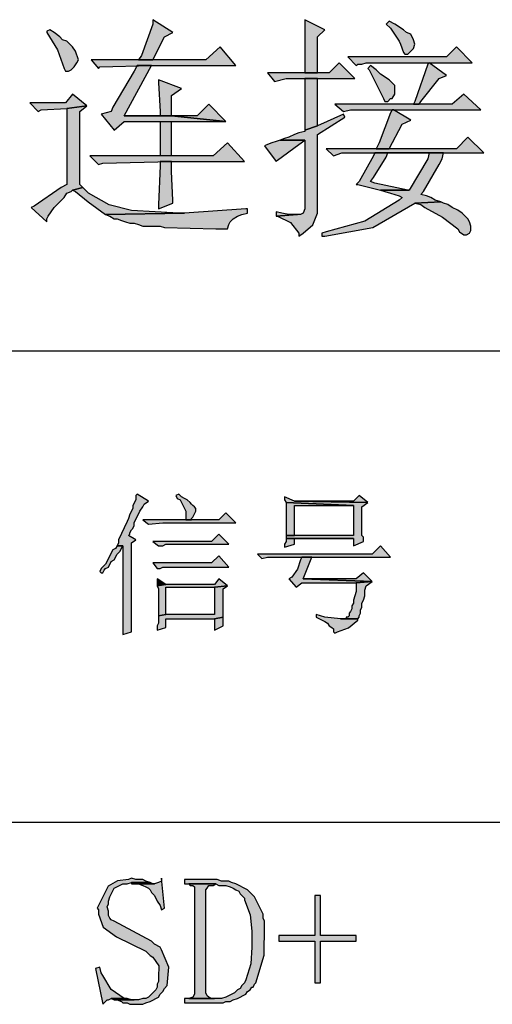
# Model space of a CAD drawing. Header units: millimetres. Extents: x 32137 to 34250, y 9840 to 11020.
# Tile 21 of 51: x 32393 to 32402, y 10243 to 10262. Entities that reach past the tile are written whole.
import ezdxf

# ---------------------------------------------------------------- set-up
doc = ezdxf.new("R2010")
doc.units = ezdxf.units.MM
doc.layers.add('Z_entity', color=7, linetype='Continuous')

msp = doc.modelspace()

# ---------------------------------------------------------------- hatches: boundary and pattern name
at = {"layer": 'Z_entity'}
for points in [[(32395.844, 10261.625), (32395.844, 10261.545), (32395.632, 10260.963), (32395.579, 10260.883), (32395.844, 10260.883), (32396.056, 10261.307), (32396.215, 10261.386)], [(32398.65, 10261.625), (32398.65, 10261.598), (32398.65, 10260.751), (32398.65, 10260.645), (32398.889, 10260.645), (32398.889, 10261.307), (32399.021, 10261.439)], [(32400.212, 10261.598), (32400.159, 10261.545), (32400.239, 10261.466), (32400.398, 10261.228), (32400.424, 10261.175), (32400.477, 10261.016), (32400.504, 10260.989), (32400.557, 10260.989), (32400.663, 10261.095), (32400.689, 10261.175), (32400.663, 10261.254), (32400.61, 10261.36), (32400.53, 10261.386), (32400.477, 10261.439), (32400.318, 10261.545)], [(32393.938, 10261.439), (32393.885, 10261.413), (32393.885, 10261.386), (32394.081, 10261.071), (32394.203, 10260.725), (32394.229, 10260.672), (32394.282, 10260.672), (32394.335, 10260.698), (32394.388, 10260.751), (32394.441, 10260.83), (32394.467, 10260.883), (32394.414, 10261.042), (32394.361, 10261.122), (32394.256, 10261.228), (32394.176, 10261.254), (32394.123, 10261.307), (32394.017, 10261.386)], [(32397.088, 10261.122), (32396.824, 10260.883), (32394.706, 10260.883), (32394.838, 10260.725), (32394.864, 10260.751), (32395.818, 10260.778), (32397.38, 10260.778)], [(32401.457, 10261.122), (32401.271, 10260.936), (32399.445, 10260.936), (32399.604, 10260.778), (32399.63, 10260.804), (32399.709, 10260.804), (32399.789, 10260.83), (32401.748, 10260.83)], [(32395.818, 10260.778), (32395.553, 10260.778), (32395.5, 10260.672), (32395.103, 10260.01), (32395.076, 10259.93), (32394.891, 10259.877), (32395.129, 10259.586), (32395.315, 10259.745), (32397.194, 10259.745), (32396.188, 10259.851), (32395.315, 10259.851)], [(32399.286, 10260.83), (32399.1, 10260.645), (32397.962, 10260.645), (32398.094, 10260.486), (32398.306, 10260.539), (32399.577, 10260.539)], [(32399.868, 10260.778), (32399.815, 10260.725), (32399.842, 10260.698), (32400.107, 10260.169), (32400.133, 10260.116), (32400.186, 10260.116), (32400.239, 10260.169), (32400.265, 10260.169), (32400.318, 10260.248), (32400.318, 10260.407), (32400.212, 10260.513), (32400.054, 10260.619), (32399.974, 10260.698)], [(32400.954, 10260.83), (32400.927, 10260.804), (32400.689, 10260.116), (32400.663, 10260.063), (32400.768, 10260.063), (32400.795, 10260.116), (32401.139, 10260.539), (32401.271, 10260.592)], [(32395.95, 10260.513), (32395.95, 10260.46), (32395.976, 10259.93), (32395.976, 10259.851), (32395.315, 10259.851), (32396.188, 10259.851), (32396.188, 10260.222), (32396.374, 10260.354)], [(32398.889, 10260.539), (32398.65, 10260.539), (32398.65, 10259.586), (32398.889, 10259.666)], [(32394.361, 10260.248), (32394.229, 10260.089), (32393.567, 10260.089), (32393.726, 10259.93), (32393.779, 10259.957), (32394.256, 10259.983), (32394.626, 10260.036)], [(32401.589, 10260.248), (32401.377, 10260.063), (32399.206, 10260.063), (32399.365, 10259.93), (32399.498, 10259.957), (32401.907, 10259.957)], [(32394.626, 10260.036), (32394.256, 10259.983), (32394.256, 10258.58), (32394.15, 10258.527), (32393.647, 10258.183), (32393.594, 10258.157), (32393.885, 10257.892), (32393.885, 10257.945), (32393.911, 10257.998), (32394.017, 10258.157), (32394.203, 10258.342), (32394.256, 10258.421), (32394.335, 10258.448), (32394.361, 10258.474), (32394.547, 10258.527), (32394.494, 10258.58), (32394.494, 10259.93)], [(32396.877, 10260.063), (32396.665, 10259.851), (32396.188, 10259.851), (32397.194, 10259.745)], [(32399.365, 10259.877), (32398.889, 10259.666), (32398.65, 10259.586), (32398.65, 10259.56), (32398.545, 10259.533), (32398.465, 10259.507), (32398.359, 10259.454), (32398.28, 10259.427), (32398.2, 10259.401), (32398.65, 10259.401), (32398.65, 10258.13), (32398.624, 10258.051), (32398.571, 10258.024), (32398.518, 10258.024), (32398.121, 10257.998), (32398.147, 10257.998), (32398.385, 10257.878), (32398.545, 10257.68), (32398.545, 10257.627), (32398.624, 10257.68), (32398.803, 10257.837), (32398.889, 10258.051), (32398.889, 10259.507), (32399.392, 10259.824)], [(32400.292, 10259.957), (32400.265, 10259.957), (32400.239, 10259.904), (32400.027, 10259.348), (32399.974, 10259.242), (32400.212, 10259.242), (32400.451, 10259.692), (32400.61, 10259.771)], [(32396.188, 10259.11), (32396.188, 10259.745), (32395.976, 10259.745), (32395.976, 10259.11)], [(32397.221, 10259.348), (32396.956, 10259.11), (32394.679, 10259.11), (32394.838, 10258.951), (32394.917, 10258.977), (32396.188, 10259.004), (32397.538, 10259.004)], [(32398.2, 10259.401), (32398.121, 10259.374), (32398.041, 10259.348), (32397.962, 10259.321), (32397.909, 10259.295), (32398.121, 10259.004), (32398.147, 10259.03), (32398.545, 10259.321), (32398.65, 10259.401)], [(32401.669, 10259.454), (32401.457, 10259.242), (32399.048, 10259.242), (32399.18, 10259.11), (32399.339, 10259.163), (32401.96, 10259.163)], [(32401.218, 10259.163), (32399.948, 10259.163), (32400.954, 10259.163), (32400.927, 10259.057), (32400.583, 10258.474), (32400.054, 10258.474), (32400.133, 10258.448), (32400.239, 10258.421), (32400.318, 10258.395), (32400.398, 10258.368), (32400.451, 10258.342), (32400.398, 10258.289), (32399.764, 10257.904), (32399.048, 10257.706), (32398.968, 10257.68), (32398.968, 10257.627), (32399.021, 10257.627), (32399.91, 10257.787), (32400.689, 10258.236), (32401.166, 10258.262), (32401.06, 10258.289), (32400.98, 10258.342), (32400.901, 10258.368), (32400.795, 10258.395), (32400.848, 10258.448), (32401.139, 10258.951), (32401.192, 10259.057)], [(32399.948, 10259.163), (32399.921, 10259.11), (32399.656, 10258.633), (32399.604, 10258.58), (32399.63, 10258.58), (32400.054, 10258.474), (32400.583, 10258.474), (32400.557, 10258.474), (32399.948, 10258.607), (32399.868, 10258.633), (32399.921, 10258.712), (32400.159, 10259.083), (32400.186, 10259.163), (32400.954, 10259.163)], [(32396.188, 10259.004), (32395.976, 10259.004), (32395.976, 10258.924), (32395.95, 10258.209), (32395.95, 10258.13), (32396.215, 10258.236), (32396.215, 10258.289), (32396.188, 10258.818), (32396.188, 10258.898)], [(32394.547, 10258.527), (32394.361, 10258.474), (32394.414, 10258.448), (32394.649, 10258.261), (32394.97, 10258.024), (32396.427, 10258.051), (32396.321, 10258.051), (32395.449, 10258.101), (32395.034, 10258.206), (32394.653, 10258.421), (32394.6, 10258.474)], [(32401.166, 10258.262), (32400.689, 10258.236), (32400.795, 10258.209), (32400.874, 10258.157), (32401.197, 10257.974), (32401.483, 10257.759), (32401.51, 10257.706), (32401.589, 10257.653), (32401.642, 10257.653), (32401.695, 10257.68), (32401.722, 10257.733), (32401.722, 10257.812), (32401.695, 10257.892), (32401.669, 10257.945), (32401.563, 10258.051), (32401.483, 10258.104), (32401.377, 10258.157), (32401.298, 10258.209), (32401.218, 10258.236)], [(32397.591, 10258.13), (32397.565, 10258.13), (32396.427, 10258.051), (32394.97, 10258.024), (32395.05, 10257.998), (32395.129, 10257.945), (32395.182, 10257.945), (32395.262, 10257.918), (32395.341, 10257.892), (32395.42, 10257.865), (32395.5, 10257.865), (32395.579, 10257.839), (32395.659, 10257.812), (32395.976, 10257.812), (32396.056, 10257.786), (32397.009, 10257.759), (32397.221, 10257.759), (32397.247, 10257.839), (32397.274, 10257.892), (32397.327, 10257.945), (32397.406, 10257.998), (32397.486, 10258.024), (32397.591, 10258.051)], [(32398.121, 10258.077), (32398.121, 10257.998), (32398.518, 10258.024), (32398.359, 10258.024), (32398.227, 10258.051)], [(32395.553, 10252.862), (32395.526, 10252.835), (32395.526, 10252.756), (32395.473, 10252.65), (32395.473, 10252.597), (32395.42, 10252.491), (32395.394, 10252.411), (32395.368, 10252.358), (32395.209, 10252.014), (32395.209, 10251.961), (32395.182, 10251.908), (32395.288, 10251.908), (32395.288, 10250.638), (32395.288, 10250.346), (32395.288, 10250.267), (32395.447, 10250.32), (32395.447, 10251.961), (32395.526, 10252.014), (32395.394, 10252.094), (32395.42, 10252.12), (32395.42, 10252.147), (32395.447, 10252.2), (32395.473, 10252.226), (32395.5, 10252.279), (32395.5, 10252.332), (32395.606, 10252.544), (32395.659, 10252.623), (32395.685, 10252.676), (32395.765, 10252.729)], [(32396.321, 10252.862), (32396.268, 10252.835), (32396.294, 10252.782), (32396.347, 10252.756), (32396.453, 10252.544), (32396.453, 10252.385), (32396.559, 10252.385), (32396.559, 10252.411), (32396.585, 10252.438), (32396.638, 10252.544), (32396.638, 10252.597), (32396.612, 10252.623), (32396.585, 10252.65), (32396.559, 10252.676), (32396.532, 10252.703), (32396.479, 10252.756), (32396.427, 10252.782), (32396.374, 10252.809)], [(32398.28, 10252.809), (32398.28, 10252.756), (32398.306, 10252.703), (32399.551, 10252.65), (32399.551, 10252.094), (32398.306, 10252.094), (32398.306, 10252.041), (32399.551, 10252.041), (32399.551, 10251.908), (32399.736, 10251.988), (32399.736, 10252.067), (32399.709, 10252.094), (32399.709, 10252.623), (32399.815, 10252.703), (32398.465, 10252.729)], [(32399.656, 10252.835), (32399.551, 10252.729), (32398.465, 10252.729), (32399.815, 10252.703)], [(32398.306, 10252.703), (32398.306, 10252.65), (32398.306, 10252.147), (32398.306, 10252.094), (32398.465, 10252.094), (32398.465, 10252.65), (32399.551, 10252.65)], [(32397.194, 10252.517), (32397.062, 10252.385), (32395.659, 10252.385), (32395.765, 10252.306), (32396.029, 10252.332), (32397.38, 10252.332)], [(32397.062, 10252.12), (32396.93, 10251.988), (32395.844, 10251.988), (32395.95, 10251.908), (32396.029, 10251.908), (32396.082, 10251.935), (32397.247, 10251.935)], [(32398.306, 10252.041), (32398.306, 10251.988), (32398.28, 10251.935), (32398.28, 10251.882), (32398.465, 10251.935), (32398.465, 10252.041), (32399.551, 10252.041)], [(32395.182, 10251.908), (32395.156, 10251.855), (32395.103, 10251.829), (32394.97, 10251.564), (32394.891, 10251.485), (32394.864, 10251.432), (32394.891, 10251.405), (32394.917, 10251.405), (32394.944, 10251.458), (32394.97, 10251.485), (32395.023, 10251.511), (32395.076, 10251.617), (32395.129, 10251.644), (32395.182, 10251.75), (32395.235, 10251.803), (32395.288, 10251.908)], [(32400.054, 10251.908), (32399.895, 10251.75), (32397.777, 10251.75), (32397.856, 10251.67), (32397.962, 10251.697), (32400.239, 10251.697)], [(32397.062, 10251.723), (32396.93, 10251.591), (32395.844, 10251.591), (32395.923, 10251.485), (32395.976, 10251.485), (32396.029, 10251.511), (32397.247, 10251.511)], [(32398.783, 10251.697), (32398.597, 10251.697), (32398.571, 10251.644), (32398.515, 10251.472), (32398.412, 10251.326), (32398.359, 10251.299), (32398.492, 10251.141), (32398.597, 10251.22), (32399.604, 10251.22), (32399.895, 10251.247), (32398.624, 10251.299)], [(32399.736, 10251.405), (32399.604, 10251.299), (32398.624, 10251.299), (32399.895, 10251.247)], [(32395.923, 10251.299), (32395.923, 10251.167), (32396.082, 10251.194)], [(32397.062, 10251.299), (32396.982, 10251.194), (32396.082, 10251.194), (32395.923, 10251.167), (32395.95, 10251.114), (32395.95, 10250.664), (32395.95, 10250.611), (32396.082, 10250.638), (32396.082, 10251.141), (32396.982, 10251.141), (32397.221, 10251.167)], [(32397.221, 10251.167), (32396.982, 10251.141), (32396.982, 10250.638), (32396.082, 10250.638), (32395.95, 10250.611), (32395.95, 10250.479), (32395.923, 10250.426), (32395.923, 10250.346), (32396.082, 10250.399), (32396.082, 10250.558), (32396.982, 10250.558), (32397.141, 10250.585), (32397.141, 10251.114)], [(32399.895, 10251.247), (32399.604, 10251.22), (32399.604, 10251.061), (32399.551, 10250.902), (32399.551, 10250.849), (32399.524, 10250.796), (32399.524, 10250.744), (32399.498, 10250.691), (32399.471, 10250.664), (32399.471, 10250.611), (32399.445, 10250.585), (32399.418, 10250.585), (32399.418, 10250.558), (32399.312, 10250.558), (32399.63, 10250.558), (32399.656, 10250.585), (32399.656, 10250.611), (32399.683, 10250.664), (32399.683, 10250.717), (32399.709, 10250.77), (32399.709, 10250.849), (32399.736, 10250.902), (32399.762, 10250.982), (32399.762, 10251.088), (32399.789, 10251.167)], [(32397.141, 10250.585), (32396.982, 10250.558), (32396.982, 10250.346), (32397.141, 10250.426), (32397.141, 10250.505)], [(32398.862, 10250.638), (32398.862, 10250.585), (32399.021, 10250.505), (32399.074, 10250.479), (32399.1, 10250.426), (32399.153, 10250.399), (32399.18, 10250.373), (32399.18, 10250.32), (32399.206, 10250.293), (32399.259, 10250.32), (32399.462, 10250.39), (32399.63, 10250.532), (32399.63, 10250.558), (32399.312, 10250.558), (32399.021, 10250.585), (32398.942, 10250.611)], [(32395.447, 10245.766), (32395.394, 10245.74), (32395.189, 10245.717), (32395.017, 10245.616), (32394.838, 10245.263), (32394.812, 10245.21), (32394.838, 10245.184), (32394.838, 10245.104), (32394.927, 10244.863), (32395.17, 10244.68), (32395.712, 10244.416), (32395.791, 10244.337), (32395.844, 10244.31), (32395.957, 10244.145), (32395.95, 10243.939), (32395.95, 10243.86), (32395.923, 10243.807), (32395.923, 10243.754), (32395.897, 10243.701), (32395.765, 10243.569), (32395.712, 10243.542), (32395.659, 10243.542), (32395.579, 10243.516), (32395.182, 10243.516), (32395.262, 10243.489), (32395.288, 10243.463), (32395.368, 10243.463), (32395.42, 10243.436), (32395.659, 10243.436), (32395.712, 10243.463), (32395.791, 10243.489), (32395.95, 10243.569), (32395.976, 10243.622), (32396.029, 10243.675), (32396.056, 10243.728), (32396.109, 10243.781), (32396.136, 10244.125), (32396.003, 10244.442), (32395.976, 10244.495), (32395.871, 10244.548), (32395.818, 10244.601), (32395.129, 10244.972), (32395.076, 10244.998), (32395.05, 10245.025), (32395.023, 10245.078), (32395.023, 10245.157), (32394.997, 10245.237), (32395.023, 10245.29), (32395.023, 10245.343), (32395.05, 10245.422), (32395.129, 10245.581), (32395.288, 10245.66), (32395.368, 10245.66), (32395.447, 10245.687), (32395.791, 10245.687), (32395.712, 10245.713), (32395.659, 10245.74), (32395.526, 10245.74)], [(32395.791, 10245.687), (32395.447, 10245.687), (32395.447, 10245.66), (32395.871, 10245.66), (32395.844, 10245.66)], [(32396.003, 10245.766), (32396.003, 10245.713), (32395.95, 10245.687), (32395.871, 10245.66), (32395.579, 10245.66), (32395.659, 10245.634), (32395.712, 10245.607), (32395.765, 10245.581), (32395.791, 10245.554), (32395.818, 10245.501), (32395.871, 10245.449), (32395.923, 10245.343), (32395.976, 10245.263), (32396.003, 10245.184), (32396.056, 10245.21)], [(32397.035, 10245.74), (32396.427, 10245.74), (32396.427, 10245.66), (32397.009, 10245.66), (32397.062, 10245.634), (32397.194, 10245.634), (32397.274, 10245.607), (32397.327, 10245.581), (32397.38, 10245.554), (32397.433, 10245.528), (32397.459, 10245.475), (32397.512, 10245.422), (32397.538, 10245.396), (32397.538, 10245.369), (32397.641, 10245.087), (32397.671, 10244.787), (32397.671, 10244.495), (32397.654, 10244.182), (32397.565, 10243.886), (32397.538, 10243.834), (32397.486, 10243.781), (32397.459, 10243.728), (32397.406, 10243.701), (32397.353, 10243.648), (32397.194, 10243.569), (32397.115, 10243.542), (32396.427, 10243.542), (32396.427, 10243.463), (32397.141, 10243.463), (32397.194, 10243.489), (32397.274, 10243.489), (32397.327, 10243.516), (32397.406, 10243.542), (32397.565, 10243.622), (32397.591, 10243.675), (32397.644, 10243.701), (32397.671, 10243.754), (32397.697, 10243.754), (32397.724, 10243.807), (32397.75, 10243.834), (32397.902, 10244.346), (32397.909, 10244.893), (32397.909, 10244.972), (32397.883, 10245.025), (32397.883, 10245.104), (32397.724, 10245.422), (32397.591, 10245.554), (32397.38, 10245.66), (32397.3, 10245.687), (32397.247, 10245.713), (32397.115, 10245.713)], [(32396.506, 10245.66), (32396.532, 10245.634), (32396.585, 10245.634), (32396.612, 10245.607), (32396.612, 10243.622), (32396.585, 10243.569), (32396.506, 10243.542), (32396.982, 10243.542), (32396.93, 10243.542), (32396.877, 10243.569), (32396.85, 10243.595), (32396.824, 10243.648), (32396.824, 10245.554), (32396.85, 10245.581), (32396.877, 10245.634), (32396.956, 10245.634), (32397.009, 10245.66)], [(32398.942, 10245.449), (32398.836, 10245.449), (32398.836, 10244.707), (32398.174, 10244.707), (32398.174, 10244.601), (32398.836, 10244.601), (32398.836, 10243.834), (32398.942, 10243.834), (32398.942, 10244.601), (32399.604, 10244.601), (32399.604, 10244.707), (32398.942, 10244.707)], [(32394.864, 10244.125), (32394.785, 10244.098), (32394.917, 10243.436), (32394.944, 10243.463), (32394.997, 10243.516), (32395.023, 10243.516), (32395.076, 10243.542), (32395.368, 10243.542), (32395.315, 10243.542), (32395.07, 10243.712), (32394.917, 10243.966), (32394.891, 10244.019)], [(32395.368, 10243.542), (32395.076, 10243.542), (32395.129, 10243.516), (32395.5, 10243.516), (32395.447, 10243.516)]]:
    msp.add_hatch(color=7, dxfattribs=at).paths.add_polyline_path(points)

# ---------------------------------------------------------------- linework, layer by layer
at = {"layer": 'Z_entity', "color": 7}
for p, q in [((32395.844, 10261.545), (32395.632, 10260.963)), ((32395.844, 10261.625), (32395.844, 10261.545)), ((32396.215, 10261.386), (32395.844, 10261.625)), ((32398.65, 10261.625), (32398.65, 10261.598)), ((32399.021, 10261.439), (32398.65, 10261.625)), ((32398.65, 10261.598), (32398.65, 10260.751)), ((32400.212, 10261.598), (32400.159, 10261.545)), ((32400.159, 10261.545), (32400.239, 10261.466)), ((32400.318, 10261.545), (32400.212, 10261.598)), ((32400.477, 10261.439), (32400.318, 10261.545)), ((32393.938, 10261.439), (32393.885, 10261.413)), ((32393.885, 10261.413), (32393.885, 10261.386)), ((32393.885, 10261.386), (32394.081, 10261.071)), ((32394.017, 10261.386), (32393.938, 10261.439)), ((32394.123, 10261.307), (32394.017, 10261.386)), ((32396.056, 10261.307), (32396.215, 10261.386)), ((32398.889, 10261.307), (32399.021, 10261.439)), ((32400.239, 10261.466), (32400.398, 10261.228)), ((32400.53, 10261.386), (32400.477, 10261.439)), ((32400.61, 10261.36), (32400.53, 10261.386)), ((32400.663, 10261.254), (32400.61, 10261.36)), ((32394.176, 10261.254), (32394.123, 10261.307)), ((32394.256, 10261.228), (32394.176, 10261.254)), ((32394.361, 10261.122), (32394.256, 10261.228)), ((32395.844, 10260.883), (32396.056, 10261.307)), ((32398.889, 10260.645), (32398.889, 10261.307)), ((32400.398, 10261.228), (32400.424, 10261.175)), ((32400.424, 10261.175), (32400.477, 10261.016)), ((32400.689, 10261.175), (32400.663, 10261.254)), ((32400.663, 10261.095), (32400.689, 10261.175)), ((32394.081, 10261.071), (32394.203, 10260.725)), ((32394.414, 10261.042), (32394.361, 10261.122)), ((32394.467, 10260.883), (32394.414, 10261.042)), ((32395.632, 10260.963), (32395.579, 10260.883)), ((32397.088, 10261.122), (32396.824, 10260.883)), ((32397.38, 10260.778), (32397.088, 10261.122)), ((32400.477, 10261.016), (32400.504, 10260.989)), ((32400.504, 10260.989), (32400.557, 10260.989)), ((32400.557, 10260.989), (32400.663, 10261.095)), ((32401.457, 10261.122), (32401.271, 10260.936)), ((32401.748, 10260.83), (32401.457, 10261.122)), ((32394.388, 10260.751), (32394.441, 10260.83)), ((32394.441, 10260.83), (32394.467, 10260.883)), ((32396.824, 10260.883), (32394.706, 10260.883)), ((32394.706, 10260.883), (32394.838, 10260.725)), ((32394.864, 10260.751), (32395.818, 10260.778)), ((32395.315, 10259.851), (32395.818, 10260.778)), ((32395.553, 10260.778), (32395.5, 10260.672)), ((32395.818, 10260.778), (32395.553, 10260.778)), ((32395.579, 10260.883), (32395.844, 10260.883)), ((32395.818, 10260.778), (32397.38, 10260.778)), ((32399.286, 10260.83), (32399.1, 10260.645)), ((32399.577, 10260.539), (32399.286, 10260.83)), ((32401.271, 10260.936), (32399.445, 10260.936)), ((32399.445, 10260.936), (32399.604, 10260.778)), ((32399.604, 10260.778), (32399.63, 10260.804)), ((32399.63, 10260.804), (32399.709, 10260.804)), ((32399.709, 10260.804), (32399.789, 10260.83)), ((32399.789, 10260.83), (32401.748, 10260.83)), ((32399.868, 10260.778), (32399.815, 10260.725)), ((32399.974, 10260.698), (32399.868, 10260.778)), ((32400.927, 10260.804), (32400.689, 10260.116)), ((32400.954, 10260.83), (32400.927, 10260.804)), ((32401.271, 10260.592), (32400.954, 10260.83)), ((32394.203, 10260.725), (32394.229, 10260.672)), ((32394.229, 10260.672), (32394.282, 10260.672)), ((32394.282, 10260.672), (32394.335, 10260.698)), ((32394.335, 10260.698), (32394.388, 10260.751)), ((32394.838, 10260.725), (32394.864, 10260.751)), ((32395.5, 10260.672), (32395.103, 10260.01)), ((32399.1, 10260.645), (32397.962, 10260.645)), ((32397.962, 10260.645), (32398.094, 10260.486)), ((32398.65, 10260.751), (32398.65, 10260.645)), ((32398.65, 10260.645), (32398.889, 10260.645)), ((32399.815, 10260.725), (32399.842, 10260.698)), ((32399.842, 10260.698), (32400.107, 10260.169)), ((32400.054, 10260.619), (32399.974, 10260.698)), ((32400.212, 10260.513), (32400.054, 10260.619)), ((32401.139, 10260.539), (32401.271, 10260.592)), ((32395.95, 10260.513), (32395.95, 10260.46)), ((32396.374, 10260.354), (32395.95, 10260.513)), ((32395.95, 10260.46), (32395.976, 10259.93)), ((32398.094, 10260.486), (32398.306, 10260.539)), ((32398.306, 10260.539), (32399.577, 10260.539)), ((32398.889, 10260.539), (32398.65, 10260.539)), ((32398.65, 10260.539), (32398.65, 10259.586)), ((32398.889, 10259.666), (32398.889, 10260.539)), ((32400.318, 10260.407), (32400.212, 10260.513)), ((32400.318, 10260.248), (32400.318, 10260.407)), ((32400.795, 10260.116), (32401.139, 10260.539)), ((32394.361, 10260.248), (32394.229, 10260.089)), ((32394.626, 10260.036), (32394.361, 10260.248)), ((32396.188, 10260.222), (32396.374, 10260.354)), ((32396.188, 10259.851), (32396.188, 10260.222)), ((32400.265, 10260.169), (32400.318, 10260.248)), ((32401.589, 10260.248), (32401.377, 10260.063)), ((32401.907, 10259.957), (32401.589, 10260.248)), ((32394.229, 10260.089), (32393.567, 10260.089)), ((32393.567, 10260.089), (32393.726, 10259.93)), ((32394.256, 10259.983), (32394.626, 10260.036)), ((32394.626, 10260.036), (32394.256, 10259.983)), ((32394.494, 10259.93), (32394.626, 10260.036)), ((32396.877, 10260.063), (32396.665, 10259.851)), ((32397.194, 10259.745), (32396.877, 10260.063)), ((32401.377, 10260.063), (32399.206, 10260.063)), ((32399.206, 10260.063), (32399.365, 10259.93)), ((32400.107, 10260.169), (32400.133, 10260.116)), ((32400.133, 10260.116), (32400.186, 10260.116)), ((32400.186, 10260.116), (32400.239, 10260.169)), ((32400.239, 10260.169), (32400.265, 10260.169)), ((32400.689, 10260.116), (32400.663, 10260.063)), ((32400.663, 10260.063), (32400.768, 10260.063)), ((32400.768, 10260.063), (32400.795, 10260.116)), ((32393.726, 10259.93), (32393.779, 10259.957)), ((32393.779, 10259.957), (32394.256, 10259.983)), ((32394.256, 10259.983), (32394.256, 10258.58)), ((32394.494, 10258.58), (32394.494, 10259.93)), ((32395.076, 10259.93), (32394.891, 10259.877)), ((32394.891, 10259.877), (32395.129, 10259.586)), ((32395.103, 10260.01), (32395.076, 10259.93)), ((32395.976, 10259.93), (32395.976, 10259.851)), ((32399.365, 10259.877), (32398.889, 10259.666)), ((32399.365, 10259.93), (32399.498, 10259.957)), ((32399.392, 10259.824), (32399.365, 10259.877)), ((32399.498, 10259.957), (32401.907, 10259.957)), ((32400.239, 10259.904), (32400.027, 10259.348)), ((32400.265, 10259.957), (32400.239, 10259.904)), ((32400.292, 10259.957), (32400.265, 10259.957)), ((32400.61, 10259.771), (32400.292, 10259.957)), ((32395.129, 10259.586), (32395.315, 10259.745)), ((32396.188, 10259.851), (32395.315, 10259.851)), ((32395.976, 10259.851), (32395.315, 10259.851)), ((32395.315, 10259.851), (32396.188, 10259.851)), ((32395.315, 10259.745), (32397.194, 10259.745)), ((32395.976, 10259.745), (32396.188, 10259.745)), ((32395.976, 10259.745), (32395.976, 10259.11)), ((32397.194, 10259.745), (32396.188, 10259.851)), ((32396.665, 10259.851), (32396.188, 10259.851)), ((32396.188, 10259.851), (32397.194, 10259.745)), ((32396.188, 10259.11), (32396.188, 10259.745)), ((32398.889, 10259.507), (32399.392, 10259.824)), ((32400.212, 10259.242), (32400.451, 10259.692)), ((32400.451, 10259.692), (32400.61, 10259.771)), ((32398.465, 10259.507), (32398.359, 10259.454)), ((32398.545, 10259.533), (32398.465, 10259.507)), ((32398.65, 10259.56), (32398.545, 10259.533)), ((32398.65, 10259.586), (32398.889, 10259.666)), ((32398.889, 10259.666), (32398.65, 10259.586)), ((32398.65, 10259.586), (32398.65, 10259.56)), ((32398.889, 10258.051), (32398.889, 10259.507)), ((32397.221, 10259.348), (32396.956, 10259.11)), ((32397.538, 10259.004), (32397.221, 10259.348)), ((32397.962, 10259.321), (32397.909, 10259.295)), ((32398.041, 10259.348), (32397.962, 10259.321)), ((32398.121, 10259.374), (32398.041, 10259.348)), ((32398.2, 10259.401), (32398.121, 10259.374)), ((32398.147, 10259.03), (32398.545, 10259.321)), ((32398.28, 10259.427), (32398.2, 10259.401)), ((32398.2, 10259.401), (32398.65, 10259.401)), ((32398.65, 10259.401), (32398.2, 10259.401)), ((32398.359, 10259.454), (32398.28, 10259.427)), ((32398.545, 10259.321), (32398.65, 10259.401)), ((32398.65, 10259.401), (32398.65, 10258.13)), ((32400.027, 10259.348), (32399.974, 10259.242)), ((32401.669, 10259.454), (32401.457, 10259.242)), ((32401.96, 10259.163), (32401.669, 10259.454)), ((32397.909, 10259.295), (32398.121, 10259.004)), ((32401.457, 10259.242), (32399.048, 10259.242)), ((32399.048, 10259.242), (32399.18, 10259.11)), ((32399.18, 10259.11), (32399.339, 10259.163)), ((32399.339, 10259.163), (32401.96, 10259.163)), ((32399.948, 10259.163), (32399.921, 10259.11)), ((32401.218, 10259.163), (32399.948, 10259.163)), ((32399.948, 10259.163), (32400.954, 10259.163)), ((32400.954, 10259.163), (32399.948, 10259.163)), ((32399.974, 10259.242), (32400.212, 10259.242)), ((32400.159, 10259.083), (32400.186, 10259.163)), ((32400.186, 10259.163), (32400.954, 10259.163)), ((32400.954, 10259.163), (32400.927, 10259.057)), ((32401.192, 10259.057), (32401.218, 10259.163)), ((32396.956, 10259.11), (32394.679, 10259.11)), ((32394.679, 10259.11), (32394.838, 10258.951)), ((32394.838, 10258.951), (32394.917, 10258.977)), ((32394.917, 10258.977), (32396.188, 10259.004)), ((32396.188, 10259.11), (32395.976, 10259.11)), ((32396.188, 10259.004), (32395.976, 10259.004)), ((32395.976, 10259.004), (32395.976, 10258.924)), ((32396.188, 10259.004), (32397.538, 10259.004)), ((32396.188, 10258.898), (32396.188, 10259.004)), ((32398.121, 10259.004), (32398.147, 10259.03)), ((32399.921, 10259.11), (32399.656, 10258.633)), ((32399.921, 10258.712), (32400.159, 10259.083)), ((32400.927, 10259.057), (32400.583, 10258.474)), ((32400.848, 10258.448), (32401.139, 10258.951)), ((32401.139, 10258.951), (32401.192, 10259.057)), ((32395.976, 10258.924), (32395.95, 10258.209)), ((32396.188, 10258.818), (32396.188, 10258.898)), ((32396.215, 10258.289), (32396.188, 10258.818)), ((32394.256, 10258.58), (32394.15, 10258.527)), ((32394.547, 10258.527), (32394.494, 10258.58)), ((32399.656, 10258.633), (32399.604, 10258.58)), ((32399.604, 10258.58), (32399.63, 10258.58)), ((32399.63, 10258.58), (32400.054, 10258.474)), ((32399.868, 10258.633), (32399.921, 10258.712)), ((32399.948, 10258.607), (32399.868, 10258.633)), ((32400.557, 10258.474), (32399.948, 10258.607)), ((32394.15, 10258.527), (32393.647, 10258.183)), ((32394.203, 10258.342), (32394.256, 10258.421)), ((32394.256, 10258.421), (32394.335, 10258.448)), ((32394.335, 10258.448), (32394.361, 10258.474)), ((32394.361, 10258.474), (32394.547, 10258.527)), ((32394.547, 10258.527), (32394.361, 10258.474)), ((32394.361, 10258.474), (32394.414, 10258.448)), ((32394.414, 10258.448), (32394.649, 10258.261)), ((32394.6, 10258.474), (32394.547, 10258.527)), ((32394.653, 10258.421), (32394.6, 10258.474)), ((32395.034, 10258.206), (32394.653, 10258.421)), ((32400.583, 10258.474), (32400.054, 10258.474)), ((32400.054, 10258.474), (32400.133, 10258.448)), ((32400.054, 10258.474), (32400.583, 10258.474)), ((32400.133, 10258.448), (32400.239, 10258.421)), ((32400.239, 10258.421), (32400.318, 10258.395)), ((32400.583, 10258.474), (32400.557, 10258.474)), ((32400.795, 10258.395), (32400.848, 10258.448)), ((32394.017, 10258.157), (32394.203, 10258.342)), ((32394.649, 10258.261), (32394.97, 10258.024)), ((32395.95, 10258.13), (32396.215, 10258.236)), ((32396.215, 10258.236), (32396.215, 10258.289)), ((32400.398, 10258.289), (32399.764, 10257.904)), ((32399.91, 10257.787), (32400.689, 10258.236)), ((32400.318, 10258.395), (32400.398, 10258.368)), ((32400.398, 10258.368), (32400.451, 10258.342)), ((32400.451, 10258.342), (32400.398, 10258.289)), ((32400.689, 10258.236), (32401.166, 10258.262)), ((32401.166, 10258.262), (32400.689, 10258.236)), ((32400.689, 10258.236), (32400.795, 10258.209)), ((32400.901, 10258.368), (32400.795, 10258.395)), ((32400.98, 10258.342), (32400.901, 10258.368)), ((32401.06, 10258.289), (32400.98, 10258.342)), ((32401.166, 10258.262), (32401.06, 10258.289)), ((32401.218, 10258.236), (32401.166, 10258.262)), ((32401.298, 10258.209), (32401.218, 10258.236)), ((32393.647, 10258.183), (32393.594, 10258.157)), ((32393.594, 10258.157), (32393.885, 10257.892)), ((32393.911, 10257.998), (32394.017, 10258.157)), ((32394.97, 10258.024), (32396.427, 10258.051)), ((32396.427, 10258.051), (32394.97, 10258.024)), ((32395.449, 10258.101), (32395.034, 10258.206)), ((32396.321, 10258.051), (32395.449, 10258.101)), ((32395.95, 10258.209), (32395.95, 10258.13)), ((32396.427, 10258.051), (32396.321, 10258.051)), ((32397.565, 10258.13), (32396.427, 10258.051)), ((32397.486, 10258.024), (32397.591, 10258.051)), ((32397.591, 10258.13), (32397.565, 10258.13)), ((32397.591, 10258.051), (32397.591, 10258.13)), ((32398.121, 10258.077), (32398.121, 10257.998)), ((32398.227, 10258.051), (32398.121, 10258.077)), ((32398.359, 10258.024), (32398.227, 10258.051)), ((32398.624, 10258.051), (32398.571, 10258.024)), ((32398.65, 10258.13), (32398.624, 10258.051)), ((32398.803, 10257.837), (32398.889, 10258.051)), ((32400.795, 10258.209), (32400.874, 10258.157)), ((32400.874, 10258.157), (32401.197, 10257.974)), ((32401.377, 10258.157), (32401.298, 10258.209)), ((32401.483, 10258.104), (32401.377, 10258.157)), ((32401.563, 10258.051), (32401.483, 10258.104)), ((32401.669, 10257.945), (32401.563, 10258.051)), ((32393.885, 10257.945), (32393.911, 10257.998)), ((32393.885, 10257.892), (32393.885, 10257.945)), ((32394.97, 10258.024), (32395.05, 10257.998)), ((32395.05, 10257.998), (32395.129, 10257.945)), ((32395.129, 10257.945), (32395.182, 10257.945)), ((32395.182, 10257.945), (32395.262, 10257.918)), ((32395.262, 10257.918), (32395.341, 10257.892)), ((32395.341, 10257.892), (32395.42, 10257.865)), ((32395.42, 10257.865), (32395.5, 10257.865)), ((32395.5, 10257.865), (32395.579, 10257.839)), ((32397.247, 10257.839), (32397.274, 10257.892)), ((32397.274, 10257.892), (32397.327, 10257.945)), ((32397.327, 10257.945), (32397.406, 10257.998)), ((32397.406, 10257.998), (32397.486, 10258.024)), ((32398.518, 10258.024), (32398.121, 10257.998)), ((32398.121, 10257.998), (32398.518, 10258.024)), ((32398.121, 10257.998), (32398.147, 10257.998)), ((32398.147, 10257.998), (32398.385, 10257.878)), ((32398.518, 10258.024), (32398.359, 10258.024)), ((32398.385, 10257.878), (32398.545, 10257.68)), ((32398.571, 10258.024), (32398.518, 10258.024)), ((32399.764, 10257.904), (32399.048, 10257.706)), ((32401.197, 10257.974), (32401.483, 10257.759)), ((32401.695, 10257.892), (32401.669, 10257.945)), ((32401.722, 10257.812), (32401.695, 10257.892)), ((32395.579, 10257.839), (32395.659, 10257.812)), ((32395.659, 10257.812), (32395.976, 10257.812)), ((32395.976, 10257.812), (32396.056, 10257.786)), ((32396.056, 10257.786), (32397.009, 10257.759)), ((32397.009, 10257.759), (32397.221, 10257.759)), ((32397.221, 10257.759), (32397.247, 10257.839)), ((32398.545, 10257.68), (32398.545, 10257.627)), ((32398.545, 10257.627), (32398.624, 10257.68)), ((32398.624, 10257.68), (32398.803, 10257.837)), ((32399.048, 10257.706), (32398.968, 10257.68)), ((32398.968, 10257.68), (32398.968, 10257.627)), ((32399.021, 10257.627), (32399.91, 10257.787)), ((32401.483, 10257.759), (32401.51, 10257.706)), ((32401.51, 10257.706), (32401.589, 10257.653)), ((32401.642, 10257.653), (32401.695, 10257.68)), ((32401.695, 10257.68), (32401.722, 10257.733)), ((32401.722, 10257.733), (32401.722, 10257.812)), ((32398.968, 10257.627), (32399.021, 10257.627)), ((32401.589, 10257.653), (32401.642, 10257.653)), ((32380.462, 10255.509), (32415.78, 10255.509)), ((32395.553, 10252.862), (32395.526, 10252.835)), ((32395.526, 10252.835), (32395.526, 10252.756)), ((32395.765, 10252.729), (32395.553, 10252.862)), ((32396.321, 10252.862), (32396.268, 10252.835)), ((32396.268, 10252.835), (32396.294, 10252.782)), ((32396.294, 10252.782), (32396.347, 10252.756)), ((32396.374, 10252.809), (32396.321, 10252.862)), ((32396.427, 10252.782), (32396.374, 10252.809)), ((32396.479, 10252.756), (32396.427, 10252.782)), ((32398.28, 10252.809), (32398.28, 10252.756)), ((32398.465, 10252.729), (32398.28, 10252.809)), ((32399.656, 10252.835), (32399.551, 10252.729)), ((32399.815, 10252.703), (32399.656, 10252.835)), ((32395.473, 10252.597), (32395.42, 10252.491)), ((32395.526, 10252.756), (32395.473, 10252.65)), ((32395.473, 10252.65), (32395.473, 10252.597)), ((32395.606, 10252.544), (32395.659, 10252.623)), ((32395.659, 10252.623), (32395.685, 10252.676)), ((32395.685, 10252.676), (32395.765, 10252.729)), ((32396.347, 10252.756), (32396.453, 10252.544)), ((32396.532, 10252.703), (32396.479, 10252.756)), ((32396.559, 10252.676), (32396.532, 10252.703)), ((32396.585, 10252.65), (32396.559, 10252.676)), ((32396.612, 10252.623), (32396.585, 10252.65)), ((32396.638, 10252.597), (32396.612, 10252.623)), ((32396.638, 10252.544), (32396.638, 10252.597)), ((32398.28, 10252.756), (32398.306, 10252.703)), ((32398.306, 10252.703), (32399.551, 10252.65)), ((32398.306, 10252.703), (32398.306, 10252.65)), ((32399.551, 10252.65), (32398.306, 10252.703)), ((32398.306, 10252.65), (32398.306, 10252.147)), ((32399.551, 10252.729), (32398.465, 10252.729)), ((32398.465, 10252.729), (32399.815, 10252.703)), ((32399.815, 10252.703), (32398.465, 10252.729)), ((32398.465, 10252.094), (32398.465, 10252.65)), ((32398.465, 10252.65), (32399.551, 10252.65)), ((32399.551, 10252.65), (32399.551, 10252.094)), ((32399.709, 10252.623), (32399.815, 10252.703)), ((32399.709, 10252.094), (32399.709, 10252.623)), ((32395.394, 10252.411), (32395.368, 10252.358)), ((32395.42, 10252.491), (32395.394, 10252.411)), ((32395.5, 10252.332), (32395.606, 10252.544)), ((32396.453, 10252.544), (32396.453, 10252.385)), ((32396.559, 10252.411), (32396.585, 10252.438)), ((32396.559, 10252.385), (32396.559, 10252.411)), ((32396.585, 10252.438), (32396.638, 10252.544)), ((32397.194, 10252.517), (32397.062, 10252.385)), ((32397.38, 10252.332), (32397.194, 10252.517)), ((32395.368, 10252.358), (32395.209, 10252.014)), ((32395.447, 10252.2), (32395.473, 10252.226)), ((32395.473, 10252.226), (32395.5, 10252.279)), ((32395.5, 10252.279), (32395.5, 10252.332)), ((32397.062, 10252.385), (32395.659, 10252.385)), ((32395.659, 10252.385), (32395.765, 10252.306)), ((32395.765, 10252.306), (32396.029, 10252.332)), ((32396.029, 10252.332), (32397.38, 10252.332)), ((32396.453, 10252.385), (32396.559, 10252.385)), ((32395.394, 10252.094), (32395.42, 10252.12)), ((32395.526, 10252.014), (32395.394, 10252.094)), ((32395.42, 10252.147), (32395.447, 10252.2)), ((32395.42, 10252.12), (32395.42, 10252.147)), ((32397.062, 10252.12), (32396.93, 10251.988)), ((32397.247, 10251.935), (32397.062, 10252.12)), ((32398.306, 10252.147), (32398.306, 10252.094)), ((32399.551, 10252.094), (32398.306, 10252.094)), ((32398.306, 10252.094), (32398.306, 10252.041)), ((32398.306, 10252.094), (32398.465, 10252.094)), ((32398.306, 10252.041), (32399.551, 10252.041)), ((32398.306, 10252.041), (32398.306, 10251.988)), ((32399.551, 10252.041), (32398.306, 10252.041)), ((32398.465, 10251.935), (32398.465, 10252.041)), ((32398.465, 10252.041), (32399.551, 10252.041)), ((32399.551, 10252.041), (32399.551, 10251.908)), ((32399.736, 10252.067), (32399.709, 10252.094)), ((32399.736, 10251.988), (32399.736, 10252.067)), ((32395.156, 10251.855), (32395.103, 10251.829)), ((32395.182, 10251.908), (32395.156, 10251.855)), ((32395.209, 10251.961), (32395.182, 10251.908)), ((32395.182, 10251.908), (32395.288, 10251.908)), ((32395.288, 10251.908), (32395.182, 10251.908)), ((32395.209, 10252.014), (32395.209, 10251.961)), ((32395.235, 10251.803), (32395.288, 10251.908)), ((32395.288, 10251.908), (32395.288, 10250.638)), ((32395.447, 10251.961), (32395.526, 10252.014)), ((32395.447, 10250.32), (32395.447, 10251.961)), ((32396.93, 10251.988), (32395.844, 10251.988)), ((32395.844, 10251.988), (32395.95, 10251.908)), ((32395.95, 10251.908), (32396.029, 10251.908)), ((32396.029, 10251.908), (32396.082, 10251.935)), ((32396.082, 10251.935), (32397.247, 10251.935)), ((32398.306, 10251.988), (32398.28, 10251.935)), ((32398.28, 10251.935), (32398.28, 10251.882)), ((32398.28, 10251.882), (32398.465, 10251.935)), ((32399.551, 10251.908), (32399.736, 10251.988)), ((32400.054, 10251.908), (32399.895, 10251.75)), ((32400.239, 10251.697), (32400.054, 10251.908)), ((32395.103, 10251.829), (32394.97, 10251.564)), ((32395.129, 10251.644), (32395.182, 10251.75)), ((32395.182, 10251.75), (32395.235, 10251.803)), ((32397.062, 10251.723), (32396.93, 10251.591)), ((32397.247, 10251.511), (32397.062, 10251.723)), ((32399.895, 10251.75), (32397.777, 10251.75)), ((32397.777, 10251.75), (32397.856, 10251.67)), ((32397.856, 10251.67), (32397.962, 10251.697)), ((32397.962, 10251.697), (32400.239, 10251.697)), ((32398.597, 10251.697), (32398.571, 10251.644)), ((32398.783, 10251.697), (32398.597, 10251.697)), ((32398.624, 10251.299), (32398.783, 10251.697)), ((32394.97, 10251.564), (32394.891, 10251.485)), ((32394.97, 10251.485), (32395.023, 10251.511)), ((32395.023, 10251.511), (32395.076, 10251.617)), ((32395.076, 10251.617), (32395.129, 10251.644)), ((32396.93, 10251.591), (32395.844, 10251.591)), ((32395.844, 10251.591), (32395.923, 10251.485)), ((32395.976, 10251.485), (32396.029, 10251.511)), ((32396.029, 10251.511), (32397.247, 10251.511)), ((32398.571, 10251.644), (32398.515, 10251.472)), ((32394.891, 10251.485), (32394.864, 10251.432)), ((32394.864, 10251.432), (32394.891, 10251.405)), ((32394.891, 10251.405), (32394.917, 10251.405)), ((32394.917, 10251.405), (32394.944, 10251.458)), ((32394.944, 10251.458), (32394.97, 10251.485)), ((32395.923, 10251.485), (32395.976, 10251.485)), ((32398.412, 10251.326), (32398.359, 10251.299)), ((32398.515, 10251.472), (32398.412, 10251.326)), ((32399.736, 10251.405), (32399.604, 10251.299)), ((32399.895, 10251.247), (32399.736, 10251.405)), ((32395.923, 10251.299), (32395.923, 10251.167)), ((32396.082, 10251.194), (32395.923, 10251.299)), ((32396.082, 10251.194), (32395.923, 10251.167)), ((32395.923, 10251.167), (32396.082, 10251.194)), ((32395.923, 10251.167), (32395.95, 10251.114)), ((32396.982, 10251.194), (32396.082, 10251.194)), ((32396.082, 10250.638), (32396.082, 10251.141)), ((32396.082, 10251.141), (32396.982, 10251.141)), ((32397.062, 10251.299), (32396.982, 10251.194)), ((32396.982, 10251.141), (32397.221, 10251.167)), ((32397.221, 10251.167), (32396.982, 10251.141)), ((32396.982, 10251.141), (32396.982, 10250.638)), ((32397.221, 10251.167), (32397.062, 10251.299)), ((32397.141, 10251.114), (32397.221, 10251.167)), ((32398.359, 10251.299), (32398.492, 10251.141)), ((32398.492, 10251.141), (32398.597, 10251.22)), ((32398.597, 10251.22), (32399.604, 10251.22)), ((32399.895, 10251.247), (32398.624, 10251.299)), ((32399.604, 10251.299), (32398.624, 10251.299)), ((32398.624, 10251.299), (32399.895, 10251.247)), ((32399.604, 10251.22), (32399.895, 10251.247)), ((32399.895, 10251.247), (32399.604, 10251.22)), ((32399.604, 10251.22), (32399.604, 10251.061)), ((32399.762, 10251.088), (32399.789, 10251.167)), ((32399.789, 10251.167), (32399.895, 10251.247)), ((32395.95, 10251.114), (32395.95, 10250.664)), ((32397.141, 10250.585), (32397.141, 10251.114)), ((32399.604, 10251.061), (32399.551, 10250.902)), ((32399.736, 10250.902), (32399.762, 10250.982)), ((32399.762, 10250.982), (32399.762, 10251.088)), ((32399.551, 10250.849), (32399.524, 10250.796)), ((32399.524, 10250.796), (32399.524, 10250.744)), ((32399.551, 10250.902), (32399.551, 10250.849)), ((32399.683, 10250.717), (32399.709, 10250.77)), ((32399.709, 10250.849), (32399.736, 10250.902)), ((32399.709, 10250.77), (32399.709, 10250.849)), ((32395.288, 10250.638), (32395.288, 10250.346)), ((32395.95, 10250.664), (32395.95, 10250.611)), ((32395.95, 10250.611), (32396.082, 10250.638)), ((32396.082, 10250.638), (32395.95, 10250.611)), ((32395.95, 10250.611), (32395.95, 10250.479)), ((32396.982, 10250.638), (32396.082, 10250.638)), ((32396.982, 10250.558), (32397.141, 10250.585)), ((32397.141, 10250.585), (32396.982, 10250.558)), ((32397.141, 10250.505), (32397.141, 10250.585)), ((32398.862, 10250.638), (32398.862, 10250.585)), ((32398.942, 10250.611), (32398.862, 10250.638)), ((32398.862, 10250.585), (32399.021, 10250.505)), ((32399.021, 10250.585), (32398.942, 10250.611)), ((32399.312, 10250.558), (32399.021, 10250.585)), ((32399.445, 10250.585), (32399.418, 10250.585)), ((32399.418, 10250.585), (32399.418, 10250.558)), ((32399.471, 10250.611), (32399.445, 10250.585)), ((32399.498, 10250.691), (32399.471, 10250.664)), ((32399.471, 10250.664), (32399.471, 10250.611)), ((32399.524, 10250.744), (32399.498, 10250.691)), ((32399.63, 10250.558), (32399.656, 10250.585)), ((32399.656, 10250.611), (32399.683, 10250.664)), ((32399.656, 10250.585), (32399.656, 10250.611)), ((32399.683, 10250.664), (32399.683, 10250.717)), ((32395.95, 10250.479), (32395.923, 10250.426)), ((32395.923, 10250.426), (32395.923, 10250.346)), ((32395.923, 10250.346), (32396.082, 10250.399)), ((32396.082, 10250.399), (32396.082, 10250.558)), ((32396.082, 10250.558), (32396.982, 10250.558)), ((32396.982, 10250.558), (32396.982, 10250.346)), ((32396.982, 10250.346), (32397.141, 10250.426)), ((32397.141, 10250.426), (32397.141, 10250.505)), ((32399.021, 10250.505), (32399.074, 10250.479)), ((32399.074, 10250.479), (32399.1, 10250.426)), ((32399.1, 10250.426), (32399.153, 10250.399)), ((32399.153, 10250.399), (32399.18, 10250.373)), ((32399.418, 10250.558), (32399.312, 10250.558)), ((32399.312, 10250.558), (32399.63, 10250.558)), ((32399.63, 10250.558), (32399.312, 10250.558)), ((32399.462, 10250.39), (32399.63, 10250.532)), ((32399.63, 10250.532), (32399.63, 10250.558)), ((32395.288, 10250.346), (32395.288, 10250.267)), ((32395.288, 10250.267), (32395.447, 10250.32)), ((32399.18, 10250.373), (32399.18, 10250.32)), ((32399.18, 10250.32), (32399.206, 10250.293)), ((32399.206, 10250.293), (32399.259, 10250.32)), ((32399.259, 10250.32), (32399.462, 10250.39)), ((32380.462, 10246.799), (32415.78, 10246.799)), ((32395.189, 10245.717), (32395.017, 10245.616)), ((32395.394, 10245.74), (32395.189, 10245.717)), ((32395.368, 10245.66), (32395.447, 10245.687)), ((32395.447, 10245.766), (32395.394, 10245.74)), ((32395.526, 10245.74), (32395.447, 10245.766)), ((32395.447, 10245.687), (32395.791, 10245.687)), ((32395.791, 10245.687), (32395.447, 10245.687)), ((32395.447, 10245.687), (32395.447, 10245.66)), ((32395.659, 10245.74), (32395.526, 10245.74)), ((32395.712, 10245.713), (32395.659, 10245.74)), ((32395.791, 10245.687), (32395.712, 10245.713)), ((32395.844, 10245.66), (32395.791, 10245.687)), ((32395.95, 10245.687), (32395.871, 10245.66)), ((32396.003, 10245.713), (32395.95, 10245.687)), ((32396.003, 10245.766), (32396.003, 10245.713)), ((32396.056, 10245.21), (32396.003, 10245.766)), ((32397.035, 10245.74), (32396.427, 10245.74)), ((32396.427, 10245.74), (32396.427, 10245.66)), ((32397.115, 10245.713), (32397.035, 10245.74)), ((32397.247, 10245.713), (32397.115, 10245.713)), ((32397.3, 10245.687), (32397.247, 10245.713)), ((32397.38, 10245.66), (32397.3, 10245.687)), ((32395.017, 10245.616), (32394.838, 10245.263)), ((32395.05, 10245.422), (32395.129, 10245.581)), ((32395.129, 10245.581), (32395.288, 10245.66)), ((32395.288, 10245.66), (32395.368, 10245.66)), ((32395.447, 10245.66), (32395.871, 10245.66)), ((32395.871, 10245.66), (32395.579, 10245.66)), ((32395.579, 10245.66), (32395.659, 10245.634)), ((32395.659, 10245.634), (32395.712, 10245.607)), ((32395.712, 10245.607), (32395.765, 10245.581)), ((32395.765, 10245.581), (32395.791, 10245.554)), ((32395.791, 10245.554), (32395.818, 10245.501)), ((32395.818, 10245.501), (32395.871, 10245.449)), ((32395.871, 10245.66), (32395.844, 10245.66)), ((32396.427, 10245.66), (32397.009, 10245.66)), ((32396.506, 10245.66), (32396.532, 10245.634)), ((32397.009, 10245.66), (32396.506, 10245.66)), ((32396.532, 10245.634), (32396.585, 10245.634)), ((32396.585, 10245.634), (32396.612, 10245.607)), ((32396.612, 10245.607), (32396.612, 10243.622)), ((32396.824, 10245.554), (32396.85, 10245.581)), ((32396.824, 10243.648), (32396.824, 10245.554)), ((32396.85, 10245.581), (32396.877, 10245.634)), ((32396.877, 10245.634), (32396.956, 10245.634)), ((32396.956, 10245.634), (32397.009, 10245.66)), ((32397.009, 10245.66), (32397.062, 10245.634)), ((32397.062, 10245.634), (32397.194, 10245.634)), ((32397.194, 10245.634), (32397.274, 10245.607)), ((32397.274, 10245.607), (32397.327, 10245.581)), ((32397.327, 10245.581), (32397.38, 10245.554)), ((32397.591, 10245.554), (32397.38, 10245.66)), ((32397.38, 10245.554), (32397.433, 10245.528)), ((32397.433, 10245.528), (32397.459, 10245.475)), ((32397.724, 10245.422), (32397.591, 10245.554)), ((32395.023, 10245.343), (32395.05, 10245.422)), ((32395.023, 10245.29), (32395.023, 10245.343)), ((32395.871, 10245.449), (32395.923, 10245.343)), ((32395.923, 10245.343), (32395.976, 10245.263)), ((32397.459, 10245.475), (32397.512, 10245.422)), ((32397.512, 10245.422), (32397.538, 10245.396)), ((32397.538, 10245.396), (32397.538, 10245.369)), ((32397.538, 10245.369), (32397.641, 10245.087)), ((32397.883, 10245.104), (32397.724, 10245.422)), ((32398.942, 10245.449), (32398.836, 10245.449)), ((32398.836, 10245.449), (32398.836, 10244.707)), ((32398.942, 10244.707), (32398.942, 10245.449)), ((32394.838, 10245.263), (32394.812, 10245.21)), ((32394.812, 10245.21), (32394.838, 10245.184)), ((32394.838, 10245.184), (32394.838, 10245.104)), ((32394.997, 10245.237), (32395.023, 10245.29)), ((32395.023, 10245.157), (32394.997, 10245.237)), ((32395.023, 10245.078), (32395.023, 10245.157)), ((32395.976, 10245.263), (32396.003, 10245.184)), ((32396.003, 10245.184), (32396.056, 10245.21)), ((32394.838, 10245.104), (32394.927, 10244.863)), ((32395.05, 10245.025), (32395.023, 10245.078)), ((32395.076, 10244.998), (32395.05, 10245.025)), ((32395.129, 10244.972), (32395.076, 10244.998)), ((32395.818, 10244.601), (32395.129, 10244.972)), ((32397.641, 10245.087), (32397.671, 10244.787)), ((32397.883, 10245.025), (32397.883, 10245.104)), ((32397.909, 10244.972), (32397.883, 10245.025)), ((32397.909, 10244.893), (32397.909, 10244.972)), ((32394.927, 10244.863), (32395.17, 10244.68)), ((32397.671, 10244.787), (32397.671, 10244.495)), ((32397.902, 10244.346), (32397.909, 10244.893)), ((32395.17, 10244.68), (32395.712, 10244.416)), ((32395.871, 10244.548), (32395.818, 10244.601)), ((32398.836, 10244.707), (32398.174, 10244.707)), ((32398.174, 10244.707), (32398.174, 10244.601)), ((32398.174, 10244.601), (32398.836, 10244.601)), ((32398.836, 10244.601), (32398.836, 10243.834)), ((32399.604, 10244.707), (32398.942, 10244.707)), ((32398.942, 10243.834), (32398.942, 10244.601)), ((32398.942, 10244.601), (32399.604, 10244.601)), ((32399.604, 10244.601), (32399.604, 10244.707)), ((32395.712, 10244.416), (32395.791, 10244.337)), ((32395.976, 10244.495), (32395.871, 10244.548)), ((32396.003, 10244.442), (32395.976, 10244.495)), ((32396.136, 10244.125), (32396.003, 10244.442)), ((32397.671, 10244.495), (32397.654, 10244.182)), ((32395.791, 10244.337), (32395.844, 10244.31)), ((32395.844, 10244.31), (32395.957, 10244.145)), ((32397.75, 10243.834), (32397.902, 10244.346)), ((32394.864, 10244.125), (32394.785, 10244.098)), ((32394.785, 10244.098), (32394.917, 10243.436)), ((32394.891, 10244.019), (32394.864, 10244.125)), ((32395.957, 10244.145), (32395.95, 10243.939)), ((32396.109, 10243.781), (32396.136, 10244.125)), ((32397.654, 10244.182), (32397.565, 10243.886)), ((32394.917, 10243.966), (32394.891, 10244.019)), ((32395.07, 10243.712), (32394.917, 10243.966)), ((32395.95, 10243.86), (32395.923, 10243.807)), ((32395.95, 10243.939), (32395.95, 10243.86)), ((32397.565, 10243.886), (32397.538, 10243.834)), ((32395.315, 10243.542), (32395.07, 10243.712)), ((32395.897, 10243.701), (32395.765, 10243.569)), ((32395.923, 10243.754), (32395.897, 10243.701)), ((32395.923, 10243.807), (32395.923, 10243.754)), ((32395.976, 10243.622), (32396.029, 10243.675)), ((32396.029, 10243.675), (32396.056, 10243.728)), ((32396.056, 10243.728), (32396.109, 10243.781)), ((32397.406, 10243.701), (32397.353, 10243.648)), ((32397.459, 10243.728), (32397.406, 10243.701)), ((32397.486, 10243.781), (32397.459, 10243.728)), ((32397.538, 10243.834), (32397.486, 10243.781)), ((32397.565, 10243.622), (32397.591, 10243.675)), ((32397.591, 10243.675), (32397.644, 10243.701)), ((32397.644, 10243.701), (32397.671, 10243.754)), ((32397.671, 10243.754), (32397.697, 10243.754)), ((32397.697, 10243.754), (32397.724, 10243.807)), ((32397.724, 10243.807), (32397.75, 10243.834)), ((32398.836, 10243.834), (32398.942, 10243.834)), ((32394.944, 10243.463), (32394.997, 10243.516)), ((32394.997, 10243.516), (32395.023, 10243.516)), ((32395.023, 10243.516), (32395.076, 10243.542)), ((32395.076, 10243.542), (32395.368, 10243.542)), ((32395.368, 10243.542), (32395.076, 10243.542)), ((32395.076, 10243.542), (32395.129, 10243.516)), ((32395.129, 10243.516), (32395.5, 10243.516)), ((32395.579, 10243.516), (32395.182, 10243.516)), ((32395.182, 10243.516), (32395.262, 10243.489)), ((32395.262, 10243.489), (32395.288, 10243.463)), ((32395.368, 10243.542), (32395.315, 10243.542)), ((32395.447, 10243.516), (32395.368, 10243.542)), ((32395.5, 10243.516), (32395.447, 10243.516)), ((32395.659, 10243.542), (32395.579, 10243.516)), ((32395.712, 10243.542), (32395.659, 10243.542)), ((32395.765, 10243.569), (32395.712, 10243.542)), ((32395.712, 10243.463), (32395.791, 10243.489)), ((32395.791, 10243.489), (32395.95, 10243.569)), ((32395.95, 10243.569), (32395.976, 10243.622)), ((32397.115, 10243.542), (32396.427, 10243.542)), ((32396.427, 10243.542), (32396.427, 10243.463)), ((32396.585, 10243.569), (32396.506, 10243.542)), ((32396.506, 10243.542), (32396.982, 10243.542)), ((32396.612, 10243.622), (32396.585, 10243.569)), ((32396.85, 10243.595), (32396.824, 10243.648)), ((32396.877, 10243.569), (32396.85, 10243.595)), ((32396.93, 10243.542), (32396.877, 10243.569)), ((32396.982, 10243.542), (32396.93, 10243.542)), ((32397.194, 10243.569), (32397.115, 10243.542)), ((32397.141, 10243.463), (32397.194, 10243.489)), ((32397.353, 10243.648), (32397.194, 10243.569)), ((32397.194, 10243.489), (32397.274, 10243.489)), ((32397.274, 10243.489), (32397.327, 10243.516)), ((32397.327, 10243.516), (32397.406, 10243.542)), ((32397.406, 10243.542), (32397.565, 10243.622)), ((32394.917, 10243.436), (32394.944, 10243.463)), ((32395.288, 10243.463), (32395.368, 10243.463)), ((32395.368, 10243.463), (32395.42, 10243.436)), ((32395.42, 10243.436), (32395.659, 10243.436)), ((32395.659, 10243.436), (32395.712, 10243.463)), ((32396.427, 10243.463), (32397.141, 10243.463))]:
    msp.add_line(p, q, dxfattribs=at)

doc.saveas('drawing.dxf')
